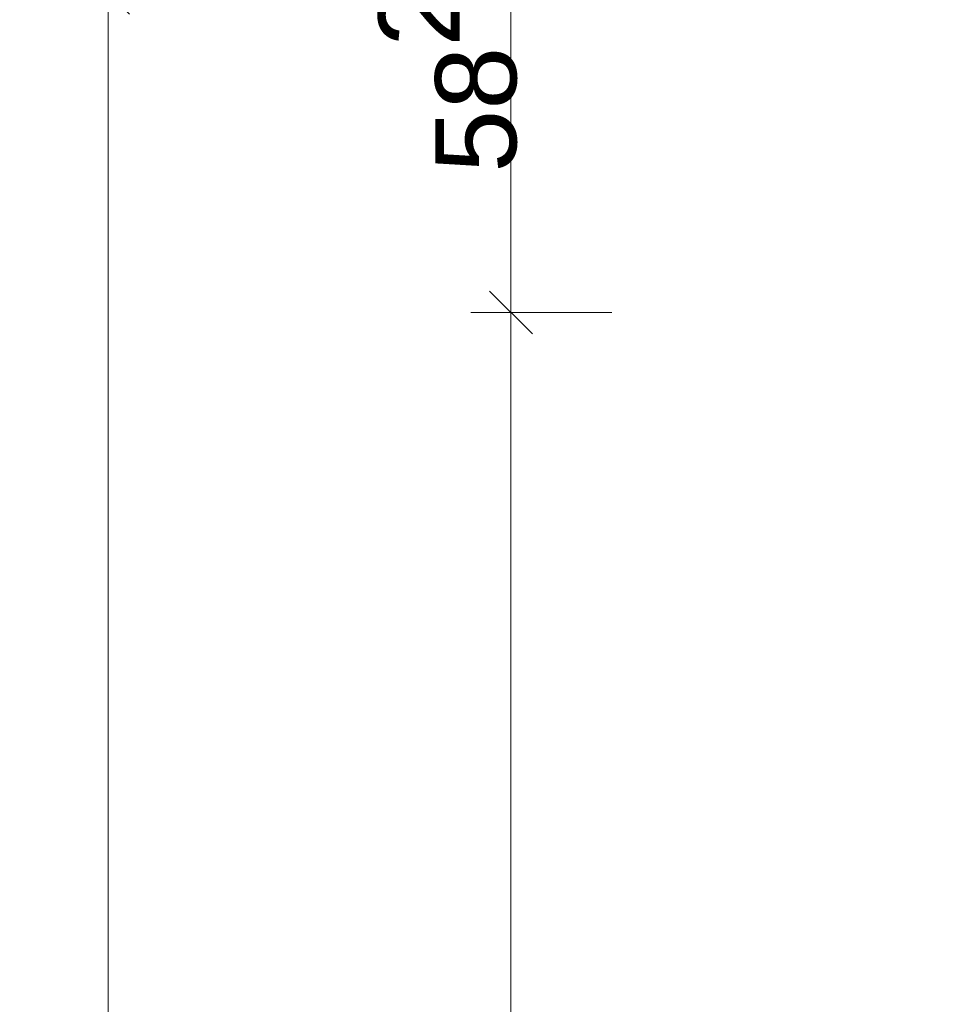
# Model space of a CAD drawing. Header units: metres. Extents: x -180 to 4, y -49 to 6.
# Tile 8 of 183: x -177.38 to -176.23, y -32.65 to -31.43. Entities that reach past the tile are written whole.
import ezdxf

# ---------------------------------------------------------------- set-up
doc = ezdxf.new("R2010")
doc.units = ezdxf.units.M
doc.header["$LTSCALE"] = 0.05
doc.header["$PDMODE"] = 1
doc.header["$PDSIZE"] = -2
doc.layers.get('0').update_dxf_attribs({"lineweight": 25})
doc.layers.add('70 -76 Bemaßung- 2 Allgemein', color=7, linetype='Continuous', lineweight=5, true_color=0x6666cc)
doc.layers.add('Keine', color=7, linetype='Continuous', lineweight=9)
doc.styles.add('Arial', font='arial.ttf')
doc.dimstyles.new('k+k 1_50', dxfattribs={"dimtxt": 0.100689, "dimasz": 0.05302, "dimexe": 0.05, "dimexo": 0.15, "dimgap": 0.01, "dimtad": 1, "dimdec": 3, "dimtxsty": 'Arial', "dimblk": 'VW_SLASH', "dimblk1": 'VW_SLASH', "dimblk2": 'VW_SLASH', "dimcen": 0, "dimdle": 0.05, "dimadec": 3, "dimazin": 0, "dimtfac": 0.75, "dimtdec": 3, "dimtix": 1, "dimtmove": 0, "dimatfit": 0, "dimldrblk": 'VW_SLASH-1', "dimfxl": 0.125, "dimfxlon": 1, "dimfrac": 2, "dimtolj": 1, "dimarcsym": 0})
doc.dimstyles.new('k+k_klein', dxfattribs={"dimtxt": 0.100689, "dimasz": 0.05302, "dimexe": 0.05, "dimexo": 0.15, "dimgap": 0.005, "dimtad": 1, "dimdec": 3, "dimtxsty": 'Arial', "dimblk": 'VW_SLASH-2', "dimblk1": 'VW_SLASH-2', "dimblk2": 'VW_SLASH-2', "dimcen": 0, "dimdle": 0.025, "dimadec": 3, "dimazin": 0, "dimtfac": 0.75, "dimtdec": 3, "dimtix": 1, "dimtmove": 0, "dimatfit": 0, "dimldrblk": 'VW_FILLEDARROW', "dimfxl": 0.1, "dimfxlon": 1, "dimfrac": 2, "dimtolj": 1, "dimarcsym": 0})

# ---------------------------------------------------------------- blocks, each defined once
blk = doc.blocks.new('VW_SLASH')
at = {"color": 0, "linetype": 'ByBlock', "lineweight": -2, "transparency": 16777216}
blk.add_line((0.943, 0), (-1, 0), dxfattribs=at)
at = {"color": 0, "lineweight": 20, "transparency": 16777216, "flags": 128}
blk.add_lwpolyline([(0.5, 0.5), (-0.5, -0.5)], dxfattribs=at)
blk = doc.blocks.new('*D16286')
at = {"layer": '70 -76 Bemaßung- 2 Allgemein', "color": 0, "lineweight": -2}
for p, q in [((-176.643, -31.212), (-176.818, -31.212)), ((-176.768, -31.741), (-176.768, -31.2651)), ((-176.643, -31.794), (-176.818, -31.794))]:
    blk.add_line(p, q, dxfattribs=at)
at = {"layer": 'Defpoints', "color": 0}
for p in [(-176.768, -31.212), (-175.101, -31.212), (-175.381, -31.794)]:
    blk.add_point(p, dxfattribs=at)
at = {"layer": '70 -76 Bemaßung- 2 Allgemein', "color": 0, "lineweight": -2, "xscale": 0.05302001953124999, "yscale": 0.05302001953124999, "zscale": 0.05302001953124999}
for p, rotation in [((-176.768, -31.212), 90), ((-176.768, -31.794), 270)]:
    blk.add_blockref('VW_SLASH', p, dxfattribs=dict(at, rotation=rotation))
at = {"layer": '70 -76 Bemaßung- 2 Allgemein', "color": 0, "insert": (-176.8462, -31.503), "char_height": 0.100689, "attachment_point": 5, "rotation": 90, "style": 'Arial'}
blk.add_mtext('\\A1;58\\S2^ ;', dxfattribs=at)
blk = doc.blocks.new('VW_SLASH-1')
at = {"color": 0, "linetype": 'ByBlock', "lineweight": -2, "transparency": 16777216}
blk.add_line((0.943, 0), (-1, 0), dxfattribs=at)
at = {"color": 0, "lineweight": 5, "transparency": 16777216, "flags": 128}
blk.add_lwpolyline([(0.5, 0.5), (-0.5, -0.5)], dxfattribs=at)
blk = doc.blocks.new('*D16287')
at = {"layer": '70 -76 Bemaßung- 2 Allgemein', "color": 0, "lineweight": -2}
for p, q in [((-176.643, -31.794), (-176.818, -31.794)), ((-176.768, -38.994), (-176.768, -31.8471)), ((-176.643, -39.047), (-176.818, -39.047))]:
    blk.add_line(p, q, dxfattribs=at)
at = {"layer": 'Defpoints', "color": 0}
for p in [(-176.768, -31.794), (-175.381, -31.794), (-159.876, -39.047)]:
    blk.add_point(p, dxfattribs=at)
at = {"layer": '70 -76 Bemaßung- 2 Allgemein', "color": 0, "lineweight": -2, "xscale": 0.05302001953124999, "yscale": 0.05302001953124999, "zscale": 0.05302001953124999}
for p, rotation in [((-176.768, -31.794), 90), ((-176.768, -39.047), 270)]:
    blk.add_blockref('VW_SLASH', p, dxfattribs=dict(at, rotation=rotation))
at = {"layer": '70 -76 Bemaßung- 2 Allgemein', "color": 0, "insert": (-176.8561, -35.4205), "char_height": 0.100689, "attachment_point": 5, "rotation": 90, "style": 'Arial'}
blk.add_mtext('\\A1;7,25\\S3^ ;', dxfattribs=at)
blk = doc.blocks.new('VW_SLASH-2')
at = {"color": 0, "linetype": 'ByBlock', "lineweight": -2, "transparency": 16777216}
blk.add_line((0.472, 0), (-1, 0), dxfattribs=at)
at = {"color": 0, "lineweight": 5, "transparency": 16777216, "flags": 128}
blk.add_lwpolyline([(0.5, 0.5), (-0.5, -0.5)], dxfattribs=at)
blk = doc.blocks.new('*D16995')
at = {"layer": '70 -76 Bemaßung- 2 Allgemein', "color": 0, "lineweight": -2}
for p, q in [((-177.668, -31.197), (-177.818, -31.197)), ((-177.768, -31.563), (-177.768, -31.2501)), ((-177.668, -31.616), (-177.818, -31.616))]:
    blk.add_line(p, q, dxfattribs=at)
at = {"layer": 'Defpoints', "color": 0}
for p in [(-177.768, -31.197), (-177.268, -31.197), (-175.84, -31.616)]:
    blk.add_point(p, dxfattribs=at)
at = {"layer": '70 -76 Bemaßung- 2 Allgemein', "color": 0, "lineweight": -2, "xscale": 0.05302001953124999, "yscale": 0.05302001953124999, "zscale": 0.05302001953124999}
for p, rotation in [((-177.768, -31.197), 90), ((-177.768, -31.616), 270)]:
    blk.add_blockref('VW_SLASH-2', p, dxfattribs=dict(at, rotation=rotation))
at = {"layer": '70 -76 Bemaßung- 2 Allgemein', "color": 0, "insert": (-177.8462, -31.4065), "char_height": 0.100689, "attachment_point": 5, "rotation": 90, "style": 'Arial'}
blk.add_mtext('\\A1;41\\S9^ ;', dxfattribs=at)
blk = doc.blocks.new('VW_FILLEDARROW')
at = {"linetype": 'Continuous', "lineweight": 0, "transparency": 16777216}
blk.add_hatch(color=0, dxfattribs=at).paths.add_polyline_path([(-2.829, 0.758), (0, 0), (-2.829, -0.758)])
at = {"color": 0, "lineweight": 5, "transparency": 16777216, "flags": 128}
blk.add_lwpolyline([(-2.829, 0.758), (0, 0), (-2.829, -0.758)], close=True, dxfattribs=at)
blk = doc.blocks.new('*D17019')
at = {"layer": '70 -76 Bemaßung- 2 Allgemein', "color": 0, "lineweight": -2}
for p, q in [((-177.168, -31.397), (-177.318, -31.397)), ((-177.268, -38.994), (-177.268, -31.4501)), ((-177.168, -39.047), (-177.318, -39.047))]:
    blk.add_line(p, q, dxfattribs=at)
at = {"layer": 'Defpoints', "color": 0}
for p in [(-177.268, -31.397), (-175.621, -31.397), (-160.096, -39.047)]:
    blk.add_point(p, dxfattribs=at)
at = {"layer": '70 -76 Bemaßung- 2 Allgemein', "color": 0, "lineweight": -2, "xscale": 0.05302001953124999, "yscale": 0.05302001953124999, "zscale": 0.05302001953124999}
for p, rotation in [((-177.268, -31.397), 90), ((-177.268, -39.047), 270)]:
    blk.add_blockref('VW_SLASH-2', p, dxfattribs=dict(at, rotation=rotation))
at = {"layer": '70 -76 Bemaßung- 2 Allgemein', "color": 0, "insert": (-177.3335, -35.222), "char_height": 0.10069, "attachment_point": 5, "rotation": 90, "style": 'Arial'}
blk.add_mtext('\\A1;7,65', dxfattribs=at)
blk = doc.blocks.new('Gruppe-15238')
at = {"layer": '70 -76 Bemaßung- 2 Allgemein'}
for base, p1, p2, text, picture, middle in [((-176.768, -31.212), (-175.381, -31.794), (-175.101, -31.212), '58\\S2^ ;', '*D16286', (-176.8462, -31.503)), ((-176.768, -31.794), (-159.876, -39.047), (-175.381, -31.794), '7,25\\S3^ ;', '*D16287', (-176.8561, -35.4205))]:
    dim = blk.add_linear_dim(base=base, p1=p1, p2=p2, angle=270, text=text, dimstyle='k+k 1_50', override={"dimtxt": 0.100689, "dimgap": 0.01, "dimpost": '<>', "dimtxsty": 'Arial', "dimtmove": 2}, dxfattribs=at)
    dim.commit()
    dim.dimension.update_dxf_attribs({"geometry": picture, "text_midpoint": middle})
blk = doc.blocks.new('Gruppe-15271')
at = {"layer": '70 -76 Bemaßung- 2 Allgemein'}
dim = blk.add_linear_dim(base=(-177.76799996, -31.19704198), p1=(-175.83999996, -31.61604198), p2=(-177.26799996, -31.19704198), angle=270, text='41\\S9^ ;', dimstyle='k+k_klein', override={"dimtxt": 0.100689, "dimgap": 0.01, "dimdec": 8, "dimpost": '<>', "dimtxsty": 'Arial', "dimtmove": 2}, dxfattribs=at)
dim.commit()
dim.dimension.update_dxf_attribs({"geometry": '*D16995', "text_midpoint": (-177.84618297, -31.40654198)})
blk = doc.blocks.new('Gruppe-15272')
at = {"layer": '70 -76 Bemaßung- 2 Allgemein'}
dim = blk.add_linear_dim(base=(-177.26799996, -31.39704198), p1=(-160.09599996, -39.04704198), p2=(-175.62099996, -31.39704198), angle=270, text='7,65', dimstyle='k+k_klein', override={"dimtxt": 0.100689, "dimgap": 0.005, "dimdec": 8, "dimpost": '<>', "dimtxsty": 'Arial', "dimtmove": 2}, dxfattribs=at)
dim.commit()
dim.dimension.update_dxf_attribs({"geometry": '*D17019', "text_midpoint": (-177.3334635, -35.22204198)})
blk = doc.blocks.new('_OG1_2D Bemaßung_ Beschriftung (2D)')
at = {"layer": '70 -76 Bemaßung- 2 Allgemein'}
for name in ['Gruppe-15271', 'Gruppe-15238', 'Gruppe-15272']:
    blk.add_blockref(name, (0, 0), dxfattribs=at)

msp = doc.modelspace()

# ---------------------------------------------------------------- block references
at = {"layer": 'Keine', "color": 1}
msp.add_blockref('_OG1_2D Bemaßung_ Beschriftung (2D)', (0, 0), dxfattribs=at)

doc.saveas('drawing.dxf')
